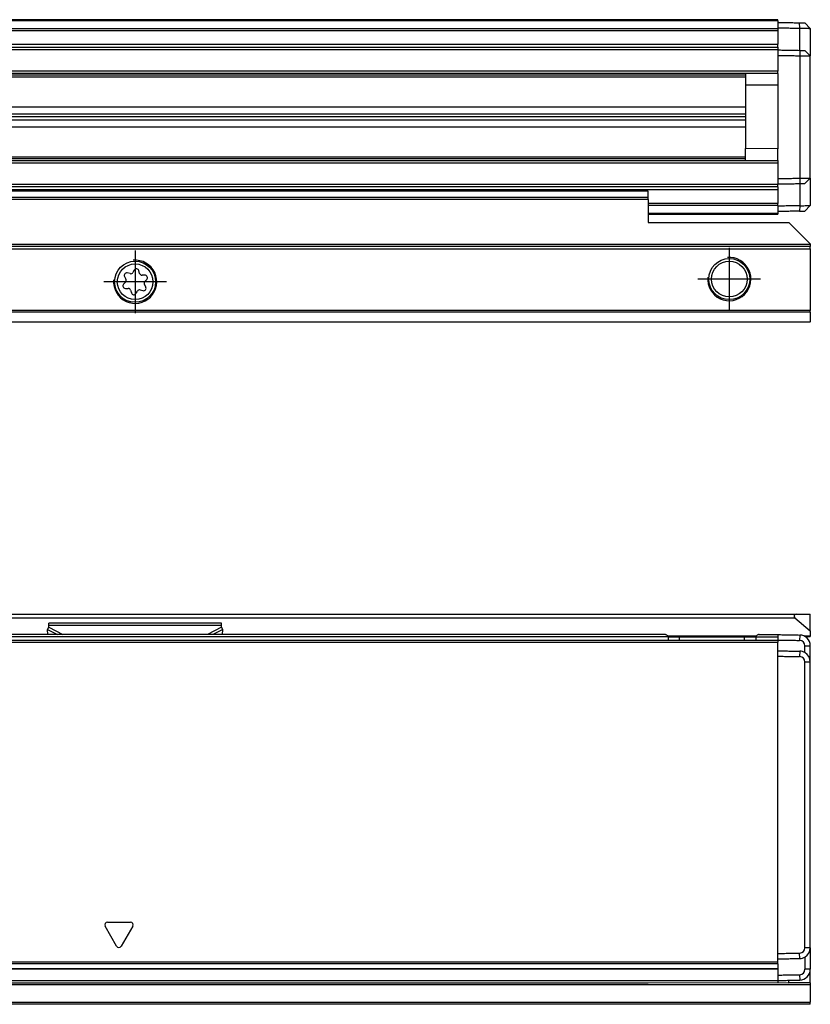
# Model space of a CAD drawing. Header units: millimetres. Extents: x -746 to 1206, y -530 to 959.
# Tile 35 of 46: x 1082 to 1155, y 86 to 177. Entities that reach past the tile are written whole.
import ezdxf

# ---------------------------------------------------------------- set-up
doc = ezdxf.new("R2010")
doc.units = ezdxf.units.MM
doc.linetypes.add('DOT_CENTER', pattern=[14, 12, -1, 0, -1])
doc.layers.add('1', color=7, linetype='Continuous')

# ---------------------------------------------------------------- blocks, each defined once
blk = doc.blocks.new('SOPORTE_SV2-T__11', base_point=(229.75, 148.848))
at = {"color": 7, "linetype": 'Continuous'}
for p, q in [((1139.75, 160.989), (322.75, 160.989)), ((1139.75, 160.385), (1139.75, 160.971)), ((1139.75, 160.202), (1139.75, 160.385)), ((1139.75, 160.202), (1139.75, 158.097)), ((1139.75, 158.097), (1152.75, 158.097)), ((1154.75, 156.097), (1152.75, 158.097)), ((1154.75, 155.848), (229.75, 155.848)), ((1154.75, 156.097), (1154.75, 156.048)), ((1154.75, 156.048), (1154.75, 155.848)), ((1154.75, 155.648), (1154.75, 155.848)), ((1154.75, 155.648), (1154.75, 149.93)), ((1091.269, 153.074), (1091.398, 152.845)), ((1091.787, 153.352), (1091.526, 153.415)), ((1092.172, 153.684), (1092.043, 153.462)), ((1092.669, 153.379), (1092.596, 153.632)), ((1093.154, 153.208), (1092.89, 153.211)), ((1091.364, 152.57), (1091.181, 152.38)), ((1093.231, 152.121), (1093.102, 152.35)), ((1093.136, 152.625), (1093.319, 152.815)), ((1091.346, 151.986), (1091.61, 151.984)), ((1091.831, 151.816), (1091.904, 151.563)), ((1092.327, 151.51), (1092.461, 151.736)), ((1092.717, 151.844), (1092.973, 151.781)), ((1154.75, 149.789), (1154.75, 149.93)), ((1154.75, 149.789), (1154.75, 148.906)), ((1154.75, 148.848), (274.186, 148.848)), ((1154.75, 148.848), (1154.75, 148.906))]:
    blk.add_line(p, q, dxfattribs=at)
at = {"color": 3, "linetype": 'Continuous'}
for p, q in [((1139.75, 160.971), (322.75, 160.971)), ((1139.75, 160.385), (322.75, 160.385)), ((1139.75, 160.202), (322.75, 160.202)), ((1154.75, 156.048), (229.75, 156.048)), ((229.75, 155.648), (1154.75, 155.648)), ((1154.75, 149.93), (229.75, 149.93)), ((1154.75, 149.789), (892.25, 149.798)), ((229.75, 148.906), (1154.75, 148.906))]:
    blk.add_line(p, q, dxfattribs=at)
at = {"color": 7, "linetype": 'Continuous'}
for centre, radius in [((1092.25, 152.598), 1.9), ((1092.25, 152.598), 1.65), ((1147.25, 152.848), 1.9), ((1147.25, 152.848), 1.65)]:
    blk.add_circle(centre, radius, dxfattribs=at)
for centre, start, end in [((1091.472, 153.189), 76.54205, 209.43438), ((1091.842, 153.578), 256.54205, 329.84805), ((1092.373, 153.567), 16.12838, 149.84805), ((1092.893, 153.444), 196.12838, 269.43438), ((1093.151, 152.976), 316.12838, 89.43438), ((1091.349, 152.219), 136.12838, 269.43438), ((1091.196, 152.731), 316.12838, 29.43438), ((1093.304, 152.464), 136.12838, 209.43438), ((1091.607, 151.751), 16.12938, 89.43438), ((1092.127, 151.628), 196.12938, 329.43438), ((1092.661, 151.618), 76.12838, 149.43438), ((1093.028, 152.006), 256.12838, 29.43438)]:
    blk.add_arc(centre, 0.233, start, end, dxfattribs=at)
blk.add_open_spline([(1139.75, 160.971), (1139.75, 160.974), (1139.75, 160.98), (1139.75, 160.986), (1139.75, 160.989)], degree=3, dxfattribs=at)
at = {"layer": '1', "color": 2, "linetype": 'DOT_CENTER'}
for p, q in [((1092.25, 155.498), (1092.25, 149.698)), ((1147.25, 155.748), (1147.25, 149.948)), ((1095.15, 152.598), (1089.35, 152.598)), ((1150.15, 152.848), (1144.35, 152.848))]:
    blk.add_line(p, q, dxfattribs=at)
at = {"layer": '1', "color": 30, "linetype": 'Continuous'}
for centre in [(1092.25, 152.598), (1147.25, 152.848)]:
    blk.add_arc(centre, 2, 175, 95, dxfattribs=at)
blk = doc.blocks.new('REGLA_SV2-820-T__12', base_point=(232.75, 158.848))
at = {"color": 7, "linetype": 'Continuous'}
for p, q in [((1151.75, 176.848), (322.75, 176.848)), ((1151.75, 176.748), (1151.75, 176.848)), ((1151.75, 176.748), (1151.75, 176.598)), ((1151.75, 176.598), (1151.75, 176.097)), ((1151.75, 176.097), (1151.75, 176.027)), ((1151.75, 176.027), (1151.75, 175.843)), ((1151.75, 175.843), (1151.75, 174.59)), ((1154.75, 176.045), (1154.25, 176.554)), ((1154.75, 176.045), (1154.75, 173.495)), ((322.75, 174.305), (1151.75, 174.305)), ((1151.75, 174.305), (1151.75, 174.59)), ((1151.75, 174.305), (1151.75, 174.105)), ((1151.75, 174.105), (1151.75, 174.048)), ((1151.75, 174.048), (1151.75, 173.548)), ((1154.75, 173.495), (1154.25, 174.004)), ((1151.75, 173.548), (1151.75, 172.08)), ((1154.75, 162.2), (1154.75, 173.495)), ((1151.75, 171.88), (322.75, 171.88)), ((1148.75, 171.88), (1148.75, 170.776)), ((1151.75, 171.88), (1151.75, 172.08)), ((1151.75, 171.88), (1151.75, 170.798)), ((1151.75, 170.798), (1148.75, 170.776)), ((1148.75, 170.776), (1148.75, 164.919)), ((322.75, 168.797), (1148.75, 168.797)), ((322.75, 168.136), (1148.75, 168.136)), ((1148.75, 167.848), (322.75, 167.848)), ((1148.75, 167.559), (322.75, 167.559)), ((1148.75, 166.898), (322.75, 166.898)), ((1151.75, 164.898), (1148.75, 164.919)), ((1148.75, 163.815), (1148.75, 164.919)), ((1151.75, 163.815), (1151.75, 164.898)), ((322.75, 163.815), (1151.75, 163.815)), ((1151.75, 163.815), (1151.75, 163.615)), ((1151.75, 163.615), (1151.75, 162.147)), ((1154.25, 161.691), (1154.75, 162.2)), ((1154.75, 162.2), (1154.75, 159.65)), ((1151.75, 161.39), (322.75, 161.39)), ((1151.75, 162.147), (1151.75, 161.647)), ((1151.75, 161.647), (1151.75, 161.59)), ((1151.75, 161.39), (1151.75, 161.59)), ((1151.75, 161.39), (1151.75, 161.105)), ((1151.75, 161.105), (1151.75, 159.852)), ((1151.75, 159.668), (1151.75, 159.852)), ((1151.75, 159.668), (1151.75, 159.598)), ((1151.75, 159.598), (1151.75, 159.098)), ((1154.25, 159.141), (1154.75, 159.65)), ((1139.75, 158.848), (1151.75, 158.848)), ((1151.75, 159.098), (1151.75, 158.948)), ((1151.75, 158.948), (1151.75, 158.848))]:
    blk.add_line(p, q, dxfattribs=at)
at = {"color": 3, "linetype": 'Continuous'}
for p, q in [((1151.75, 176.748), (322.75, 176.748)), ((322.75, 176.027), (1151.75, 176.027)), ((322.75, 175.843), (1151.75, 175.843)), ((1153.767, 176.062), (1153.764, 176.562)), ((1153.767, 174.012), (1153.767, 176.062)), ((322.75, 174.59), (1151.75, 174.59)), ((322.75, 174.105), (1151.75, 174.105)), ((1153.767, 174.012), (1153.767, 173.512)), ((1153.767, 173.512), (1153.767, 162.183)), ((1151.75, 172.08), (322.75, 172.08)), ((322.75, 171.734), (1148.75, 171.734)), ((1148.75, 171.538), (322.75, 171.538)), ((1151.75, 170.798), (1151.75, 164.898)), ((322.75, 164.157), (1148.75, 164.157)), ((1148.75, 163.961), (322.75, 163.961)), ((322.75, 163.615), (1151.75, 163.615)), ((1153.767, 162.183), (1153.767, 161.683)), ((1151.75, 161.59), (322.75, 161.59)), ((1153.767, 161.683), (1153.767, 159.633)), ((1151.75, 161.105), (322.75, 161.105)), ((1151.75, 159.852), (1139.75, 159.852)), ((1151.75, 159.668), (1139.75, 159.668)), ((1153.767, 159.633), (1153.764, 159.133)), ((1139.75, 158.948), (1151.75, 158.948))]:
    blk.add_line(p, q, dxfattribs=at)
at = {"color": 7, "linetype": 'Continuous'}
for points, knots in [([(1151.75, 176.598), (1151.917, 176.595), (1152.25, 176.589), (1152.753, 176.58), (1153.258, 176.571), (1153.596, 176.565), (1153.764, 176.562)], [0, 0, 0, 0, 0.500077, 1.000155, 1.508556, 2.014552, 2.014552, 2.014552, 2.014552]), ([(1151.75, 176.097), (1151.917, 176.095), (1152.25, 176.089), (1152.753, 176.08), (1153.259, 176.071), (1153.598, 176.065), (1153.767, 176.062)], [0, 0, 0, 0, 0.500077, 1.000155, 1.508957, 2.017759, 2.017759, 2.017759, 2.017759]), ([(1153.764, 176.562), (1153.824, 176.561), (1153.939, 176.559), (1154.077, 176.557), (1154.179, 176.555), (1154.226, 176.554), (1154.25, 176.554)], [0, 0, 0, 0, 0.1796465, 0.3443087, 0.4151086, 0.4859085, 0.4859085, 0.4859085, 0.4859085]), ([(1153.767, 176.062), (1153.812, 176.061), (1153.901, 176.06), (1154.066, 176.057), (1154.252, 176.054), (1154.429, 176.051), (1154.559, 176.048), (1154.643, 176.047), (1154.701, 176.046), (1154.734, 176.045), (1154.747, 176.045), (1154.75, 176.045)], [0, 0, 0, 0, 0.1345824, 0.2669708, 0.4950926, 0.6916023, 0.799075, 0.8835795, 0.9432858, 0.9728294, 0.9826962, 0.9826962, 0.9826962, 0.9826962]), ([(1151.75, 174.048), (1151.917, 174.045), (1152.25, 174.039), (1152.753, 174.03), (1153.259, 174.021), (1153.598, 174.015), (1153.767, 174.012)], [0, 0, 0, 0, 0.500077, 1.000155, 1.508957, 2.01776, 2.01776, 2.01776, 2.01776]), ([(1153.767, 174.012), (1153.827, 174.011), (1153.941, 174.009), (1154.078, 174.007), (1154.179, 174.005), (1154.226, 174.004), (1154.25, 174.004)], [0, 0, 0, 0, 0.1781365, 0.3411015, 0.4119006, 0.4826997, 0.4826997, 0.4826997, 0.4826997]), ([(1151.75, 173.548), (1151.917, 173.545), (1152.25, 173.539), (1152.753, 173.53), (1153.259, 173.521), (1153.598, 173.515), (1153.767, 173.512)], [0, 0, 0, 0, 0.500077, 1.000155, 1.508957, 2.017759, 2.017759, 2.017759, 2.017759]), ([(1153.767, 173.512), (1153.812, 173.512), (1153.901, 173.51), (1154.066, 173.507), (1154.252, 173.504), (1154.429, 173.501), (1154.559, 173.499), (1154.643, 173.497), (1154.701, 173.496), (1154.734, 173.496), (1154.747, 173.495), (1154.75, 173.495)], [0, 0, 0, 0, 0.1345824, 0.2669708, 0.4950926, 0.6916023, 0.799075, 0.8835795, 0.9432858, 0.9728294, 0.9826962, 0.9826962, 0.9826962, 0.9826962]), ([(1151.75, 162.147), (1151.917, 162.15), (1152.25, 162.156), (1152.753, 162.165), (1153.259, 162.174), (1153.598, 162.18), (1153.767, 162.183)], [0, 0, 0, 0, 0.500077, 1.000155, 1.508957, 2.017759, 2.017759, 2.017759, 2.017759]), ([(1153.767, 162.183), (1153.812, 162.183), (1153.901, 162.185), (1154.066, 162.188), (1154.252, 162.191), (1154.429, 162.194), (1154.559, 162.196), (1154.643, 162.198), (1154.701, 162.199), (1154.734, 162.199), (1154.747, 162.2), (1154.75, 162.2)], [0, 0, 0, 0, 0.1345824, 0.2669708, 0.4950926, 0.6916023, 0.799075, 0.8835795, 0.9432858, 0.9728294, 0.9826962, 0.9826962, 0.9826962, 0.9826962]), ([(1151.75, 161.647), (1151.917, 161.65), (1152.25, 161.656), (1152.753, 161.665), (1153.259, 161.674), (1153.598, 161.68), (1153.767, 161.683)], [0, 0, 0, 0, 0.500077, 1.000155, 1.508957, 2.01776, 2.01776, 2.01776, 2.01776]), ([(1153.767, 161.683), (1153.827, 161.684), (1153.941, 161.686), (1154.078, 161.688), (1154.179, 161.69), (1154.226, 161.691), (1154.25, 161.691)], [0, 0, 0, 0, 0.1787207, 0.3411015, 0.4119006, 0.4826997, 0.4826997, 0.4826997, 0.4826997]), ([(1153.767, 159.633), (1153.598, 159.63), (1153.259, 159.624), (1152.753, 159.615), (1152.25, 159.606), (1151.917, 159.6), (1151.75, 159.598)], [0, 0, 0, 0, 0.508802, 1.017604, 1.517682, 2.017759, 2.017759, 2.017759, 2.017759]), ([(1153.767, 159.633), (1153.812, 159.634), (1153.901, 159.635), (1154.066, 159.638), (1154.252, 159.641), (1154.429, 159.644), (1154.559, 159.647), (1154.643, 159.648), (1154.701, 159.649), (1154.734, 159.65), (1154.747, 159.65), (1154.75, 159.65)], [0, 0, 0, 0, 0.1345824, 0.2669708, 0.4950926, 0.6916023, 0.799075, 0.8835795, 0.9432858, 0.972824, 0.9826853, 0.9826853, 0.9826853, 0.9826853]), ([(1153.764, 159.133), (1153.596, 159.13), (1153.258, 159.124), (1152.753, 159.115), (1152.25, 159.106), (1151.917, 159.1), (1151.75, 159.098)], [0, 0, 0, 0, 0.505996, 1.014397, 1.514475, 2.014552, 2.014552, 2.014552, 2.014552]), ([(1153.764, 159.133), (1153.826, 159.134), (1153.94, 159.136), (1154.079, 159.138), (1154.179, 159.14), (1154.226, 159.141), (1154.25, 159.141)], [0, 0, 0, 0, 0.1845089, 0.3443087, 0.4151086, 0.4859085, 0.4859085, 0.4859085, 0.4859085])]:
    blk.add_open_spline(points, degree=3, knots=knots, dxfattribs=at)
blk = doc.blocks.new('REGLA_SV2-820-T__14', base_point=(229.75, 148.848))
for name, p in [('REGLA_SV2-820-T__12', (232.75, 158.848)), ('SOPORTE_SV2-T__11', (229.75, 148.848))]:
    blk.add_blockref(name, p)
blk = doc.blocks.new('Bottom3', base_point=(317.25, 162.848))
blk.add_blockref('REGLA_SV2-820-T__14', (229.75, 148.848))
blk = doc.blocks.new('SOPORTE_SV2-T__23', base_point=(229.75, 85.747))
at = {"color": 7, "linetype": 'Continuous'}
for p, q in [((231.05, 121.847), (1153.45, 121.847)), ((1153.322, 121.494), (1154.75, 120.296)), ((1153.45, 121.847), (1154.75, 121.847)), ((1154.75, 120.296), (1154.75, 121.847)), ((1084.141, 120.425), (1084.25, 120.631)), ((1084.154, 119.952), (1084.141, 120.425)), ((1100.25, 121.022), (1084.25, 121.022)), ((1084.25, 120.805), (1084.25, 121.022)), ((1084.25, 120.631), (1084.25, 120.805)), ((1100.25, 120.805), (1100.25, 121.022)), ((1100.25, 120.631), (1100.25, 120.805)), ((1100.359, 120.425), (1100.25, 120.631)), ((1100.346, 119.952), (1100.359, 120.425)), ((1154.75, 120.296), (1154.75, 119.794)), ((1141.582, 119.752), (1142.65, 119.752)), ((1142.65, 119.752), (1143.75, 119.752)), ((1143.75, 119.752), (1146.173, 119.752)), ((1146.173, 119.752), (1147.327, 119.752)), ((1147.327, 119.752), (1148.65, 119.752)), ((1148.65, 119.752), (1149.718, 119.752)), ((1154.75, 119.747), (1154.308, 119.747)), ((1154.75, 119.747), (1154.75, 119.794)), ((1154.75, 90.988), (1154.75, 92.247)), ((1154.75, 90.988), (1154.75, 88.988)), ((1154.75, 87.747), (1154.75, 88.988)), ((244.75, 87.747), (1139.75, 87.747)), ((1139.75, 87.747), (1151.75, 87.752)), ((1151.75, 87.752), (1152.75, 87.747)), ((1152.75, 87.747), (1152.75, 87.97)), ((1154.75, 87.747), (1152.75, 87.747)), ((1154.75, 87.747), (1154.75, 87.547)), ((1154.75, 87.547), (1154.75, 85.947)), ((1154.75, 85.747), (322.75, 85.747)), ((1154.75, 85.747), (1154.75, 85.947))]:
    blk.add_line(p, q, dxfattribs=at)
at = {"color": 3, "linetype": 'Continuous'}
for p, q in [((231.178, 121.494), (1153.322, 121.494)), ((1084.141, 120.425), (1085.053, 119.952)), ((1100.25, 120.805), (1084.25, 120.805)), ((1084.25, 120.631), (1085.56, 119.952)), ((1100.25, 120.631), (1098.94, 119.952)), ((1100.359, 120.425), (1099.447, 119.952)), ((1140.65, 119.752), (1093.944, 119.747)), ((1141.582, 119.752), (1140.65, 119.752)), ((1149.726, 119.794), (1141.574, 119.794)), ((1149.718, 119.752), (1149.75, 119.752)), ((1149.75, 119.752), (1150.65, 119.752)), ((1150.65, 119.752), (1151.75, 119.752)), ((1154.75, 119.794), (1154.231, 119.794)), ((1154.75, 87.547), (311.818, 87.547)), ((322.75, 85.947), (1154.75, 85.947))]:
    blk.add_line(p, q, dxfattribs=at)
at = {"color": 7, "linetype": 'Continuous'}
blk.add_arc((1153.45, 121.647), 0.2, 90, 230, dxfattribs=at)
blk = doc.blocks.new('REGLA_SV2-820-T__24', base_point=(229.75, 87.747))
at = {"color": 7, "linetype": 'Continuous'}
for p, q in [((232.75, 119.452), (1151.75, 119.452)), ((1141.286, 119.952), (243.214, 119.952)), ((1141.582, 119.752), (1141.582, 119.459)), ((1141.582, 119.752), (1142.65, 119.752)), ((1142.65, 119.752), (1143.75, 119.752)), ((1143.75, 119.752), (1146.173, 119.752)), ((1146.173, 119.752), (1147.327, 119.752)), ((1147.327, 119.752), (1148.65, 119.752)), ((1148.65, 119.752), (1149.718, 119.752)), ((1149.718, 119.752), (1149.718, 119.459)), ((1150.014, 119.952), (1150.75, 119.952)), ((1150.75, 119.952), (1151.75, 119.952)), ((1151.75, 119.952), (1151.75, 119.752)), ((1151.75, 119.752), (1151.75, 119.452)), ((1151.75, 119.452), (1151.75, 119.259)), ((1151.75, 118.452), (1151.75, 119.259)), ((1151.75, 117.952), (1151.75, 118.452)), ((1154.75, 117.417), (1154.75, 118.917)), ((1151.75, 90.453), (1151.75, 117.952)), ((1154.75, 92.247), (1154.75, 117.417)), ((1154.75, 90.988), (1154.75, 92.247)), ((1151.75, 89.952), (1151.75, 90.453)), ((1154.75, 90.988), (1154.75, 88.988)), ((1151.75, 89.651), (1151.75, 89.952)), ((1151.75, 89.478), (1151.75, 89.651)), ((1151.75, 89.478), (1151.75, 89.062)), ((232.75, 89.035), (1151.75, 89.035)), ((1151.75, 89.062), (1151.75, 89.035)), ((1151.75, 89.035), (1151.75, 88.453)), ((1151.75, 88.453), (1151.75, 87.952)), ((244.75, 87.747), (1139.75, 87.747)), ((1139.75, 87.747), (1151.75, 87.752)), ((1151.75, 87.952), (1151.75, 87.752))]:
    blk.add_line(p, q, dxfattribs=at)
at = {"color": 3, "linetype": 'Continuous'}
for p, q in [((1093.944, 119.747), (290.556, 119.747)), ((1140.65, 119.752), (1093.944, 119.747)), ((1141.582, 119.752), (1140.65, 119.752)), ((1142.65, 119.459), (1142.65, 119.752)), ((1148.65, 119.459), (1148.65, 119.752)), ((1149.718, 119.752), (1149.75, 119.752)), ((1149.75, 119.752), (1150.65, 119.752)), ((1150.65, 119.752), (1151.75, 119.752)), ((1153.767, 119.917), (1153.764, 119.417)), ((232.75, 119.259), (1151.75, 119.259)), ((1154.25, 118.917), (1154.75, 118.917)), ((1153.767, 118.417), (1153.764, 117.917)), ((1154.75, 117.417), (1154.25, 117.417)), ((1090.533, 91.127), (1089.467, 92.976)), ((1089.683, 93.351), (1091.817, 93.351)), ((1092.033, 92.976), (1090.967, 91.127)), ((1153.767, 89.988), (1153.764, 90.488)), ((1154.75, 90.988), (1154.25, 90.988)), ((1151.75, 89.651), (232.75, 89.651)), ((1151.75, 89.478), (232.75, 89.478)), ((232.75, 89.062), (1151.75, 89.062)), ((1153.764, 88.488), (1153.767, 87.988)), ((1154.75, 88.988), (1154.25, 88.988)), ((232.75, 87.952), (1151.75, 87.952))]:
    blk.add_line(p, q, dxfattribs=at)
at = {"color": 7, "linetype": 'Continuous'}
for centre, radius, start, end in [((1153.751, 118.918), 0.499, 359.9425, 88.43242), ((1153.751, 118.918), 0.999, 359.96919, 89.03081), ((1153.75, 117.417), 0.5, 0.00411, 88.37121), ((1153.75, 117.417), 1, 59.99496, 89), ((1153.75, 117.417), 1, 360, 59.99496), ((1153.75, 90.988), 0.5, 271.62879, 359.99589), ((1153.75, 90.988), 1, 300.00504, 360), ((1153.75, 90.988), 1, 271, 300.00504), ((1153.751, 88.987), 0.499, 271.56809, 0.05724), ((1153.751, 88.987), 0.999, 270.96928, 0.03072)]:
    blk.add_arc(centre, radius, start, end, dxfattribs=at)
at = {"color": 3, "linetype": 'Continuous'}
for centre, start, end in [((1089.683, 93.101), 90, 210), ((1091.817, 93.101), 330, 90), ((1090.75, 91.252), 210, 330)]:
    blk.add_arc(centre, 0.25, start, end, dxfattribs=at)
at = {"color": 7, "linetype": 'Continuous'}
for points, knots in [([(1141.582, 119.752), (1141.573, 119.784), (1141.553, 119.851), (1141.466, 119.907), (1141.377, 119.945), (1141.317, 119.95), (1141.286, 119.952)], [0, 0, 0, 0, 0.0950945, 0.2040772, 0.2937684, 0.3846964, 0.3846964, 0.3846964, 0.3846964]), ([(1150.014, 119.952), (1149.983, 119.95), (1149.923, 119.945), (1149.834, 119.907), (1149.747, 119.851), (1149.727, 119.784), (1149.718, 119.752)], [0, 0, 0, 0, 0.0909075, 0.1805795, 0.289584, 0.3846956, 0.3846956, 0.3846956, 0.3846956]), ([(1151.75, 119.952), (1151.917, 119.95), (1152.25, 119.944), (1152.753, 119.935), (1153.259, 119.926), (1153.598, 119.92), (1153.767, 119.917)], [0, 0, 0, 0, 0.500077, 1.000155, 1.508957, 2.01776, 2.01776, 2.01776, 2.01776]), ([(1151.75, 119.452), (1151.917, 119.45), (1152.25, 119.444), (1152.753, 119.435), (1153.258, 119.426), (1153.596, 119.42), (1153.764, 119.417)], [0, 0, 0, 0, 0.500077, 1.000155, 1.508556, 2.014553, 2.014553, 2.014553, 2.014553]), ([(1151.75, 118.452), (1151.917, 118.45), (1152.25, 118.444), (1152.753, 118.435), (1153.259, 118.426), (1153.598, 118.42), (1153.767, 118.417)], [0, 0, 0, 0, 0.500077, 1.000155, 1.508957, 2.01776, 2.01776, 2.01776, 2.01776]), ([(1154.25, 118.283), (1154.25, 118.389), (1154.25, 118.6), (1154.25, 118.812), (1154.25, 118.917)], [0, 0, 0, 0, 0.3170095, 0.6340198, 0.6340198, 0.6340198, 0.6340198]), ([(1151.75, 117.952), (1151.917, 117.95), (1152.25, 117.944), (1152.753, 117.935), (1153.258, 117.926), (1153.596, 117.92), (1153.764, 117.917)], [0, 0, 0, 0, 0.500077, 1.000155, 1.508556, 2.014553, 2.014553, 2.014553, 2.014553]), ([(1154.25, 90.988), (1154.25, 93.19), (1154.25, 97.595), (1154.25, 104.202), (1154.25, 110.81), (1154.25, 115.215), (1154.25, 117.417)], [0, 0, 0, 0, 6.607471, 13.21494, 19.822409, 26.42988, 26.42988, 26.42988, 26.42988]), ([(1151.75, 90.453), (1151.917, 90.455), (1152.25, 90.461), (1152.753, 90.47), (1153.258, 90.479), (1153.596, 90.485), (1153.764, 90.488)], [0, 0, 0, 0, 0.500077, 1.000155, 1.508556, 2.014553, 2.014553, 2.014553, 2.014553]), ([(1151.75, 89.952), (1151.917, 89.955), (1152.25, 89.961), (1152.753, 89.97), (1153.259, 89.979), (1153.598, 89.985), (1153.767, 89.988)], [0, 0, 0, 0, 0.500077, 1.000155, 1.508957, 2.01776, 2.01776, 2.01776, 2.01776]), ([(1154.25, 90.122), (1154.25, 90.099), (1154.25, 90.055), (1154.25, 89.843), (1154.25, 89.488), (1154.25, 89.154), (1154.25, 88.988)], [0, 0, 0, 0, 0.067009, 0.134019, 0.634019, 1.13402, 1.13402, 1.13402, 1.13402]), ([(1151.75, 88.453), (1151.917, 88.455), (1152.25, 88.461), (1152.753, 88.47), (1153.258, 88.479), (1153.596, 88.485), (1153.764, 88.488)], [0, 0, 0, 0, 0.500077, 1.000155, 1.508557, 2.014556, 2.014556, 2.014556, 2.014556]), ([(1151.75, 87.952), (1151.917, 87.955), (1152.25, 87.961), (1152.753, 87.97), (1153.259, 87.979), (1153.598, 87.985), (1153.767, 87.988)], [0, 0, 0, 0, 0.500077, 1.000155, 1.508957, 2.01776, 2.01776, 2.01776, 2.01776])]:
    blk.add_open_spline(points, degree=3, knots=knots, dxfattribs=at)
blk = doc.blocks.new('REGLA_SV2-820-T__25', base_point=(229.75, 65.652))
for name, p in [('SOPORTE_SV2-T__23', (229.75, 85.747)), ('REGLA_SV2-820-T__24', (229.75, 87.747))]:
    blk.add_blockref(name, p)
blk = doc.blocks.new('Front5', base_point=(317.25, 93.75))
blk.add_blockref('REGLA_SV2-820-T__25', (229.75, 65.652))

msp = doc.modelspace()

# ---------------------------------------------------------------- block references
for name, p in [('Bottom3', (317.25, 162.848)), ('Front5', (317.25, 93.75))]:
    msp.add_blockref(name, p)

doc.saveas('drawing.dxf')
